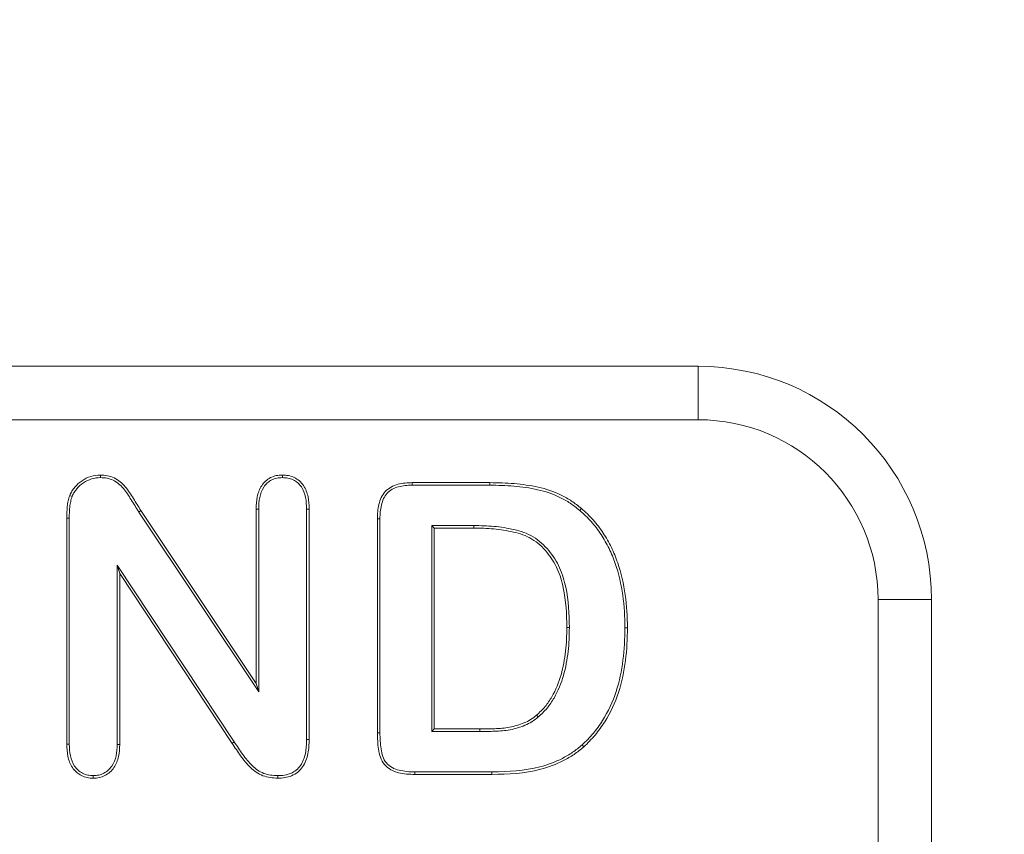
# Model space of a CAD drawing. Header units: millimetres. Extents: x 7 to 342, y 7 to 263.
# Tile 23 of 32: x 167.12 to 175.56, y 134.11 to 141.09. Entities that reach past the tile are written whole.
import ezdxf

# ---------------------------------------------------------------- set-up
doc = ezdxf.new("R2010")
doc.units = ezdxf.units.MM
doc.header["$LTSCALE"] = 1.25
for name, color, linetype, lineweight in [('Symbol (ANSI)', 7, 'Continuous', 9), ('Visible (ANSI)', 7, 'Continuous', 9), ('Visible Narrow (ANSI)', 7, 'Continuous', 9)]:
    doc.layers.add(name, color=color, linetype=linetype, lineweight=lineweight)
doc.styles.add('Note Text (ANSI)', font='arial.ttf')
doc.dimstyles.new('Default - mm (ANSI)$7', dxfattribs={"dimscale": 1.25, "dimtxt": 2, "dimasz": 2.5, "dimexe": 3.175, "dimexo": 1, "dimgap": 0.8, "dimtad": 0, "dimtih": 1, "dimtoh": 1, "dimrnd": 1e-08, "dimzin": 4, "dimdsep": 46, "dimtxsty": 'Note Text (ANSI)', "dimblk": 'Filled-1', "dimcen": 0.09, "dimdle": 10, "dimclrd": 256, "dimclre": 256, "dimclrt": 256, "dimadec": 1, "dimazin": 0, "dimtfac": 1.524, "dimtofl": 0, "dimtmove": 0, "dimatfit": 3, "dimfxl": 0, "dimtolj": 1, "dimtzin": 0, "dimlwd": -1, "dimlwe": -1, "dimarcsym": 0})

# ---------------------------------------------------------------- blocks, each defined once
blk = doc.blocks.new('Filled-1')
at = {"color": 0}
for p, q in [((0, 0), (-1, 0.15)), ((-1, 0.15), (-1, -0.15)), ((-1, 0), (0, 0)), ((-1, -0.15), (0, 0))]:
    blk.add_line(p, q, dxfattribs=at)
at = {"color": 0, "flags": 128}
blk.add_lwpolyline([(-1, -0.15), (0, 0), (-1, 0.15), (-1, -0.15)], dxfattribs=at)
at = {"color": 0}
blk.add_solid([(-1, -0.15), (0, 0), (-1, 0.15), (-1, -0.15)], dxfattribs=at)

msp = doc.modelspace()

# ---------------------------------------------------------------- linework, layer by layer
at = {"layer": 'Visible (ANSI)'}
for p, q in [((172.936, 138.1215), (152.936, 138.1215)), ((167.8074, 137.1671), (167.8074, 137.189)), ((169.3684, 137.1671), (169.3684, 137.189)), ((170.4821, 137.124), (171.1488, 137.124)), ((170.4824, 137.1021), (170.4821, 137.124)), ((170.4824, 137.1021), (171.1487, 137.1021)), ((167.5653, 137.0063), (167.5449, 137.0143)), ((167.5185, 134.8805), (167.5185, 136.8203)), ((167.5403, 134.8808), (167.5403, 136.8202)), ((168.1369, 136.872), (168.1553, 136.8838)), ((168.1369, 136.872), (169.1653, 135.3293)), ((168.1553, 136.8838), (169.1435, 135.4015)), ((169.1435, 135.4015), (169.1435, 136.8975)), ((169.1653, 136.8971), (169.1435, 136.8975)), ((169.1653, 135.3293), (169.1653, 136.8971)), ((169.5766, 136.8971), (169.5985, 136.8975)), ((169.5766, 136.8971), (169.5766, 134.9203)), ((169.5985, 136.8975), (169.5985, 134.9201)), ((171.9188, 136.8863), (171.9329, 136.9031)), ((170.1835, 134.9785), (170.1835, 136.8132)), ((170.2053, 136.8129), (170.1835, 136.8132)), ((170.2053, 134.9787), (170.2053, 136.8129)), ((170.6491, 136.7559), (170.6491, 134.9896)), ((171.0114, 136.7559), (170.6491, 136.7559)), ((170.6491, 136.7559), (170.671, 136.734)), ((171.0112, 136.734), (170.671, 136.734)), ((170.671, 136.734), (170.671, 135.0115)), ((167.9516, 136.4167), (167.9735, 136.344)), ((167.9516, 136.4167), (167.9516, 134.8793)), ((168.9554, 134.8998), (167.9516, 136.4167)), ((168.9373, 134.8876), (167.9735, 136.344)), ((167.9735, 136.344), (167.9735, 134.879)), ((174.936, 132.1215), (174.936, 136.1215)), ((171.8303, 135.8823), (171.8085, 135.8824)), ((172.3066, 135.8789), (172.3285, 135.8788)), ((169.1653, 135.3293), (169.1435, 135.4015)), ((171.5638, 135.1143), (171.5495, 135.1308)), ((170.6491, 134.9896), (170.671, 135.0115)), ((170.6491, 134.9896), (171.0616, 134.9896)), ((170.671, 135.0115), (171.0615, 135.0115)), ((167.5403, 134.8808), (167.5185, 134.8805)), ((167.9516, 134.8793), (167.9735, 134.879)), ((169.5766, 134.9203), (169.5985, 134.9201)), ((171.9391, 134.874), (171.9537, 134.8576)), ((171.166, 134.6434), (170.5051, 134.6434)), ((167.7459, 134.6109), (167.746, 134.589)), ((169.3289, 134.6109), (169.3288, 134.589)), ((171.1661, 134.6215), (170.5049, 134.6215))]:
    msp.add_line(p, q, dxfattribs=at)
msp.add_arc((172.936, 136.1215), 2, 0, 90, dxfattribs=at)
for points, knots in [([(167.5449, 137.0143), (167.5506, 137.027), (167.5564, 137.0397), (167.5707, 137.0634), (167.5792, 137.0746), (167.6061, 137.1066), (167.6271, 137.1251), (167.6737, 137.1556), (167.6987, 137.1682), (167.7517, 137.1851), (167.7797, 137.1878), (167.8074, 137.189)], [0, 0, 0, 0, 0.125, 0.125, 0.25, 0.25, 0.5, 0.5, 0.75, 0.75, 1, 1, 1, 1]), ([(167.5653, 137.0063), (167.5709, 137.0186), (167.5762, 137.0301), (167.5886, 137.0508), (167.5964, 137.0611), (167.6219, 137.0913), (167.6404, 137.1076), (167.6843, 137.1364), (167.7075, 137.1481), (167.7559, 137.1635), (167.78, 137.1659), (167.8074, 137.1671)], [0.0035441, 0.0035441, 0.0035441, 0.0035441, 0.125, 0.125, 0.25, 0.25, 0.5, 0.5, 0.75, 0.75, 0.9973486, 0.9973486, 0.9973486, 0.9973486]), ([(167.8074, 137.189), (167.8279, 137.1882), (167.8484, 137.1874), (167.8884, 137.1798), (167.9079, 137.1731), (167.9633, 137.1466), (167.9947, 137.1192), (168.0479, 137.0573), (168.0691, 137.0223), (168.1124, 136.9532), (168.1338, 136.9185), (168.1553, 136.8838)], [0, 0, 0, 0, 0.125, 0.125, 0.25, 0.25, 0.5, 0.5, 0.75, 0.75, 1, 1, 1, 1]), ([(167.8074, 137.1671), (167.8276, 137.1663), (167.8467, 137.1654), (167.8822, 137.1587), (167.9, 137.1526), (167.9507, 137.1283), (167.9795, 137.1034), (168.0299, 137.0447), (168.0506, 137.0106), (168.0938, 136.9416), (168.1152, 136.907), (168.1367, 136.8722), (168.1368, 136.8721), (168.1369, 136.872)], [0.0018201, 0.0018201, 0.0018201, 0.0018201, 0.125, 0.125, 0.25, 0.25, 0.5, 0.5, 0.75, 0.75, 1, 1, 1.0007709, 1.0007709, 1.0007709, 1.0007709]), ([(169.1435, 136.8975), (169.1446, 136.9322), (169.1461, 136.9671), (169.1599, 137.0352), (169.1718, 137.0685), (169.2101, 137.1266), (169.2364, 137.151), (169.283, 137.1745), (169.2996, 137.1804), (169.3336, 137.1873), (169.351, 137.1881), (169.3684, 137.189)], [0, 0, 0, 0, 0.25, 0.25, 0.5, 0.5, 0.75, 0.75, 0.875, 0.875, 1, 1, 1, 1]), ([(169.1653, 136.8971), (169.1665, 136.9318), (169.1679, 136.9649), (169.1809, 137.0288), (169.192, 137.0593), (169.2265, 137.1117), (169.2497, 137.1332), (169.2912, 137.1541), (169.306, 137.1594), (169.3357, 137.1654), (169.3513, 137.1663), (169.3684, 137.1671)], [0.0008723, 0.0008723, 0.0008723, 0.0008723, 0.25, 0.25, 0.5, 0.5, 0.75, 0.75, 0.875, 0.875, 0.9974695, 0.9974695, 0.9974695, 0.9974695]), ([(169.3684, 137.189), (169.386, 137.1881), (169.4036, 137.1873), (169.438, 137.1808), (169.4549, 137.1752), (169.5023, 137.1522), (169.5294, 137.1281), (169.569, 137.07), (169.5817, 137.0365), (169.5959, 136.9678), (169.5973, 136.9325), (169.5985, 136.8975)], [0, 0, 0, 0, 0.125, 0.125, 0.25, 0.25, 0.5, 0.5, 0.75, 0.75, 1, 1, 1, 1]), ([(169.3684, 137.1671), (169.3857, 137.1663), (169.4017, 137.1654), (169.4321, 137.1597), (169.4471, 137.1547), (169.4893, 137.1343), (169.5133, 137.1129), (169.549, 137.0605), (169.5607, 137.0299), (169.574, 136.9657), (169.5754, 136.9321), (169.5766, 136.8971)], [0.0025124, 0.0025124, 0.0025124, 0.0025124, 0.125, 0.125, 0.25, 0.25, 0.5, 0.5, 0.75, 0.75, 0.9991175, 0.9991175, 0.9991175, 0.9991175]), ([(170.1835, 136.8132), (170.1847, 136.8547), (170.1868, 136.8966), (170.2064, 136.9775), (170.2231, 137.0172), (170.28, 137.0782), (170.3184, 137.0981), (170.3986, 137.1206), (170.4406, 137.1227), (170.4821, 137.124)], [0, 0, 0, 0, 0.25, 0.25, 0.5, 0.5, 0.75, 0.75, 1, 1, 1, 1]), ([(170.2053, 136.8129), (170.2066, 136.8544), (170.2086, 136.8938), (170.2271, 136.97), (170.2425, 137.0059), (170.2926, 137.0597), (170.3272, 137.0778), (170.4015, 137.0988), (170.441, 137.1008), (170.4824, 137.1021)], [0.0006656, 0.0006656, 0.0006656, 0.0006656, 0.25, 0.25, 0.5, 0.5, 0.75, 0.75, 0.9993195, 0.9993195, 0.9993195, 0.9993195]), ([(171.1487, 137.1021), (171.218, 137.1011), (171.2867, 137.0997), (171.4233, 137.0878), (171.4916, 137.0783), (171.6244, 137.0488), (171.689, 137.0272), (171.78, 136.9829), (171.8094, 136.9661), (171.8651, 136.9287), (171.8917, 136.9078), (171.9188, 136.8863)], [0.0001877, 0.0001877, 0.0001877, 0.0001877, 0.25, 0.25, 0.5, 0.5, 0.75, 0.75, 0.875, 0.875, 0.9991925, 0.9991925, 0.9991925, 0.9991925]), ([(171.1488, 137.124), (171.2182, 137.123), (171.2877, 137.1216), (171.426, 137.1095), (171.4949, 137.0999), (171.6305, 137.0699), (171.6968, 137.0477), (171.7905, 137.0021), (171.8207, 136.9848), (171.8784, 136.9461), (171.9056, 136.9246), (171.9329, 136.9031)], [0, 0, 0, 0, 0.25, 0.25, 0.5, 0.5, 0.75, 0.75, 0.875, 0.875, 1, 1, 1, 1]), ([(167.5185, 136.8203), (167.5188, 136.8531), (167.5197, 136.8859), (167.5255, 136.9348), (167.5277, 136.9511), (167.5347, 136.9831), (167.5397, 136.9987), (167.5449, 137.0143)], [0, 0, 0, 0, 0.5, 0.5, 0.75, 0.75, 1, 1, 1, 1]), ([(167.5403, 136.8202), (167.5407, 136.8531), (167.5415, 136.8843), (167.5472, 136.9318), (167.5494, 136.9476), (167.5557, 136.977), (167.5602, 136.991), (167.5653, 137.0063)], [0.0005402, 0.0005402, 0.0005402, 0.0005402, 0.5, 0.5, 0.75, 0.75, 0.9940467, 0.9940467, 0.9940467, 0.9940467]), ([(171.9188, 136.8863), (171.9538, 136.855), (171.9873, 136.8237), (172.0486, 136.7549), (172.0766, 136.718), (172.1278, 136.6408), (172.151, 136.6005), (172.1915, 136.5174), (172.2087, 136.4739), (172.2547, 136.3425), (172.2745, 136.2509), (172.3016, 136.0661), (172.3057, 135.9731), (172.3066, 135.8789)], [0.0005929, 0.0005929, 0.0005929, 0.0005929, 0.125, 0.125, 0.25, 0.25, 0.375, 0.375, 0.5, 0.5, 0.75, 0.75, 0.9997689, 0.9997689, 0.9997689, 0.9997689]), ([(171.9329, 136.9031), (171.9681, 136.8716), (172.0027, 136.8392), (172.0656, 136.7686), (172.0943, 136.7309), (172.1466, 136.6521), (172.1702, 136.611), (172.2116, 136.526), (172.229, 136.4819), (172.2759, 136.3481), (172.296, 136.2552), (172.3234, 136.0681), (172.3275, 135.9733), (172.3285, 135.8788)], [0, 0, 0, 0, 0.125, 0.125, 0.25, 0.25, 0.375, 0.375, 0.5, 0.5, 0.75, 0.75, 1, 1, 1, 1]), ([(171.8303, 135.8823), (171.8303, 135.8823), (171.8303, 135.8824), (171.8297, 135.9966), (171.8229, 136.1129), (171.7875, 136.2825), (171.7709, 136.3388), (171.7228, 136.4469), (171.6904, 136.4964), (171.6341, 136.5643), (171.6141, 136.5858), (171.5698, 136.6258), (171.5455, 136.6434), (171.4948, 136.6742), (171.4672, 136.6877), (171.4111, 136.7072), (171.3831, 136.7146), (171.2982, 136.7342), (171.2411, 136.7431), (171.1261, 136.754), (171.0682, 136.7551), (171.0114, 136.7559), (171.0114, 136.7559), (171.0114, 136.7559)], [-0.000178, -0.000178, -0.000178, -0.000178, 0, 0, 0.25, 0.25, 0.375, 0.375, 0.5, 0.5, 0.5625, 0.5625, 0.625, 0.625, 0.6875, 0.6875, 0.75, 0.75, 0.875, 0.875, 1, 1, 1.000108, 1.000108, 1.000108, 1.000108]), ([(171.8085, 135.8824), (171.8078, 135.996), (171.8011, 136.1101), (171.7662, 136.2772), (171.75, 136.332), (171.7037, 136.4359), (171.6723, 136.4839), (171.6179, 136.5496), (171.5984, 136.5705), (171.5562, 136.6086), (171.5331, 136.6254), (171.4845, 136.6549), (171.4588, 136.6674), (171.4051, 136.6861), (171.3776, 136.6935), (171.2945, 136.7126), (171.2382, 136.7214), (171.1249, 136.7321), (171.068, 136.7332), (171.0112, 136.734)], [0, 0, 0, 0, 0.25, 0.25, 0.375, 0.375, 0.5, 0.5, 0.5625, 0.5625, 0.625, 0.625, 0.6875, 0.6875, 0.75, 0.75, 0.875, 0.875, 1, 1, 1, 1]), ([(171.5495, 135.1308), (171.5748, 135.1539), (171.6, 135.1771), (171.6436, 135.2297), (171.6627, 135.2583), (171.7146, 135.3468), (171.7406, 135.4107), (171.7775, 135.5423), (171.7899, 135.6098), (171.8055, 135.7456), (171.8073, 135.8141), (171.8085, 135.8824)], [0, 0, 0, 0, 0.125, 0.125, 0.25, 0.25, 0.5, 0.5, 0.75, 0.75, 1, 1, 1, 1]), ([(171.5638, 135.1143), (171.564, 135.1144), (171.5641, 135.1146), (171.5893, 135.1376), (171.6158, 135.1619), (171.6614, 135.217), (171.6811, 135.2464), (171.7345, 135.3375), (171.7612, 135.4033), (171.799, 135.5378), (171.8115, 135.6062), (171.8274, 135.7442), (171.8292, 135.8138), (171.8303, 135.8821), (171.8303, 135.8822), (171.8303, 135.8823)], [-0.00063, -0.00063, -0.00063, -0.00063, 0, 0, 0.125, 0.125, 0.25, 0.25, 0.5, 0.5, 0.75, 0.75, 1, 1, 1.000298, 1.000298, 1.000298, 1.000298]), ([(172.3066, 135.8789), (172.3053, 135.7855), (172.302, 135.6934), (172.2778, 135.5103), (172.2596, 135.4194), (172.2029, 135.2448), (172.1639, 135.1608), (172.0907, 135.0449), (172.0632, 135.008), (172.0047, 134.9378), (171.9729, 134.9062), (171.9391, 134.874)], [0.0002333, 0.0002333, 0.0002333, 0.0002333, 0.25, 0.25, 0.5, 0.5, 0.75, 0.75, 0.875, 0.875, 0.9993207, 0.9993207, 0.9993207, 0.9993207]), ([(172.3285, 135.8788), (172.3272, 135.7854), (172.3239, 135.6917), (172.2994, 135.5064), (172.281, 135.4143), (172.2232, 135.2364), (172.1836, 135.1509), (172.1086, 135.0323), (172.0806, 134.9947), (172.0207, 134.9229), (171.9875, 134.8899), (171.9537, 134.8576)], [0, 0, 0, 0, 0.25, 0.25, 0.5, 0.5, 0.75, 0.75, 0.875, 0.875, 1, 1, 1, 1]), ([(171.0615, 135.0115), (171.1043, 135.0118), (171.1472, 135.0119), (171.2329, 135.0151), (171.2757, 135.0181), (171.36, 135.0342), (171.4014, 135.0463), (171.4606, 135.0713), (171.4798, 135.0811), (171.5162, 135.1038), (171.533, 135.1171), (171.5495, 135.1308)], [0, 0, 0, 0, 0.25, 0.25, 0.5, 0.5, 0.75, 0.75, 0.875, 0.875, 1, 1, 1, 1]), ([(171.0616, 134.9896), (171.0616, 134.9896), (171.0616, 134.9896), (171.1044, 134.9899), (171.1475, 134.99), (171.2342, 134.9932), (171.2784, 134.9963), (171.3655, 135.013), (171.4081, 135.0254), (171.4701, 135.0516), (171.4903, 135.0618), (171.5288, 135.0859), (171.5471, 135.1004), (171.5636, 135.1141), (171.5637, 135.1142), (171.5638, 135.1143)], [-0.000144, -0.000144, -0.000144, -0.000144, 0, 0, 0.25, 0.25, 0.5, 0.5, 0.75, 0.75, 0.875, 0.875, 1, 1, 1.001007, 1.001007, 1.001007, 1.001007]), ([(170.5049, 134.6215), (170.4813, 134.6219), (170.4576, 134.6222), (170.4106, 134.6269), (170.3872, 134.6308), (170.3413, 134.6419), (170.3188, 134.65), (170.2779, 134.6737), (170.2594, 134.689), (170.2286, 134.7249), (170.2168, 134.7459), (170.201, 134.7905), (170.1968, 134.8139), (170.186, 134.8839), (170.1842, 134.9313), (170.1835, 134.9785)], [0, 0, 0, 0, 0.125, 0.125, 0.25, 0.25, 0.375, 0.375, 0.5, 0.5, 0.625, 0.625, 0.75, 0.75, 1, 1, 1, 1]), ([(170.5051, 134.6434), (170.4814, 134.6437), (170.4586, 134.6441), (170.4139, 134.6486), (170.391, 134.6524), (170.3477, 134.6628), (170.3276, 134.6702), (170.291, 134.6914), (170.2742, 134.7053), (170.2469, 134.7371), (170.2366, 134.7554), (170.2224, 134.7956), (170.2183, 134.8179), (170.2078, 134.8858), (170.2061, 134.9315), (170.2053, 134.9787)], [0.0002973, 0.0002973, 0.0002973, 0.0002973, 0.125, 0.125, 0.25, 0.25, 0.375, 0.375, 0.5, 0.5, 0.625, 0.625, 0.75, 0.75, 0.9996918, 0.9996918, 0.9996918, 0.9996918]), ([(167.746, 134.589), (167.7285, 134.5898), (167.7111, 134.5907), (167.6771, 134.5977), (167.6605, 134.6037), (167.6141, 134.6278), (167.5872, 134.6516), (167.5485, 134.7096), (167.5362, 134.7428), (167.5212, 134.8108), (167.5196, 134.8458), (167.5185, 134.8805)], [0, 0, 0, 0, 0.125, 0.125, 0.25, 0.25, 0.5, 0.5, 0.75, 0.75, 1, 1, 1, 1]), ([(167.7459, 134.6109), (167.7288, 134.6117), (167.7132, 134.6126), (167.6836, 134.6187), (167.6688, 134.624), (167.6275, 134.6454), (167.6034, 134.6666), (167.5687, 134.7188), (167.5571, 134.7496), (167.543, 134.8133), (167.5415, 134.8461), (167.5403, 134.8808)], [0.0025567, 0.0025567, 0.0025567, 0.0025567, 0.125, 0.125, 0.25, 0.25, 0.5, 0.5, 0.75, 0.75, 0.9991626, 0.9991626, 0.9991626, 0.9991626]), ([(167.9516, 134.8793), (167.9504, 134.8448), (167.9489, 134.8118), (167.9353, 134.7486), (167.9233, 134.7186), (167.8876, 134.6669), (167.8639, 134.6456), (167.8227, 134.6242), (167.808, 134.6189), (167.7785, 134.6127), (167.763, 134.6118), (167.7459, 134.6109)], [0.0008933, 0.0008933, 0.0008933, 0.0008933, 0.25, 0.25, 0.5, 0.5, 0.75, 0.75, 0.875, 0.875, 0.9974361, 0.9974361, 0.9974361, 0.9974361]), ([(167.9735, 134.879), (167.9723, 134.8444), (167.9708, 134.8095), (167.9562, 134.7418), (167.9432, 134.7089), (167.9038, 134.6518), (167.8773, 134.6278), (167.831, 134.6039), (167.8145, 134.5979), (167.7807, 134.5908), (167.7633, 134.5899), (167.746, 134.589)], [0, 0, 0, 0, 0.25, 0.25, 0.5, 0.5, 0.75, 0.75, 0.875, 0.875, 1, 1, 1, 1]), ([(169.3288, 134.589), (169.2859, 134.591), (169.2419, 134.5948), (169.161, 134.6259), (169.1254, 134.6519), (169.0627, 134.7115), (169.0356, 134.7454), (168.9856, 134.8159), (168.9617, 134.8519), (168.9373, 134.8876)], [0, 0, 0, 0, 0.25, 0.25, 0.5, 0.5, 0.75, 0.75, 1, 1, 1, 1]), ([(169.3289, 134.6109), (169.2862, 134.6129), (169.2462, 134.6166), (169.1722, 134.645), (169.1391, 134.669), (169.0791, 134.726), (169.053, 134.7586), (169.0039, 134.8279), (168.9798, 134.8643), (168.9554, 134.8998)], [0.0017894, 0.0017894, 0.0017894, 0.0017894, 0.25, 0.25, 0.5, 0.5, 0.75, 0.75, 0.9996533, 0.9996533, 0.9996533, 0.9996533]), ([(169.5985, 134.9201), (169.5975, 134.8795), (169.5959, 134.8386), (169.579, 134.759), (169.5647, 134.72), (169.5188, 134.6527), (169.4858, 134.6263), (169.4294, 134.6026), (169.4097, 134.5969), (169.3696, 134.5905), (169.3492, 134.5898), (169.3288, 134.589)], [0, 0, 0, 0, 0.25, 0.25, 0.5, 0.5, 0.75, 0.75, 0.875, 0.875, 1, 1, 1, 1]), ([(169.5766, 134.9203), (169.5756, 134.8797), (169.5741, 134.8409), (169.558, 134.7657), (169.5445, 134.7292), (169.5029, 134.6682), (169.4741, 134.6451), (169.4225, 134.6234), (169.4045, 134.6182), (169.3681, 134.6125), (169.349, 134.6116), (169.3289, 134.6109)], [0.0005398, 0.0005398, 0.0005398, 0.0005398, 0.25, 0.25, 0.5, 0.5, 0.75, 0.75, 0.875, 0.875, 0.9980974, 0.9980974, 0.9980974, 0.9980974]), ([(171.9391, 134.874), (171.9122, 134.8516), (171.8862, 134.8306), (171.8298, 134.7925), (171.8004, 134.7748), (171.7093, 134.7282), (171.6443, 134.7038), (171.4454, 134.6514), (171.305, 134.6449), (171.166, 134.6434)], [0.0009055, 0.0009055, 0.0009055, 0.0009055, 0.125, 0.125, 0.25, 0.25, 0.5, 0.5, 0.9998533, 0.9998533, 0.9998533, 0.9998533]), ([(171.9537, 134.8576), (171.9267, 134.8352), (171.8994, 134.8132), (171.8413, 134.7738), (171.8112, 134.7557), (171.7175, 134.7078), (171.6514, 134.6831), (171.4479, 134.6295), (171.3057, 134.6231), (171.1661, 134.6215)], [0, 0, 0, 0, 0.125, 0.125, 0.25, 0.25, 0.5, 0.5, 1, 1, 1, 1])]:
    msp.add_open_spline(points, degree=3, knots=knots, dxfattribs=at)
at = {"layer": 'Visible Narrow (ANSI)'}
for p, q in [((172.936, 137.6632), (172.936, 138.1215)), ((172.936, 137.6632), (152.936, 137.6632)), ((171.1487, 137.1021), (171.1488, 137.124)), ((167.5403, 136.8202), (167.5185, 136.8203)), ((171.0114, 136.7559), (171.0112, 136.734)), ((174.4777, 132.1215), (174.4777, 136.1215)), ((174.4777, 136.1215), (174.936, 136.1215)), ((170.2053, 134.9787), (170.1835, 134.9785)), ((171.0616, 134.9896), (171.0615, 135.0115)), ((168.9554, 134.8998), (168.9373, 134.8876)), ((170.5051, 134.6434), (170.5049, 134.6215)), ((171.166, 134.6434), (171.1661, 134.6215))]:
    msp.add_line(p, q, dxfattribs=at)
msp.add_arc((172.936, 136.1215), 1.5417, 0, 90, dxfattribs=at)

# ---------------------------------------------------------------- leaders
at = {"layer": 'Symbol (ANSI)', "annotation_type": 0, "has_hookline": 1, "hookline_direction": 1, "text_width": 29.6368}
msp.add_leader([(180.0678, 138.4655), (171.0804, 157.1062), (167.9554, 157.1062)], dimstyle='Default - mm (ANSI)$7', override={"dimtad": 0}, dxfattribs=at)

doc.saveas('drawing.dxf')
